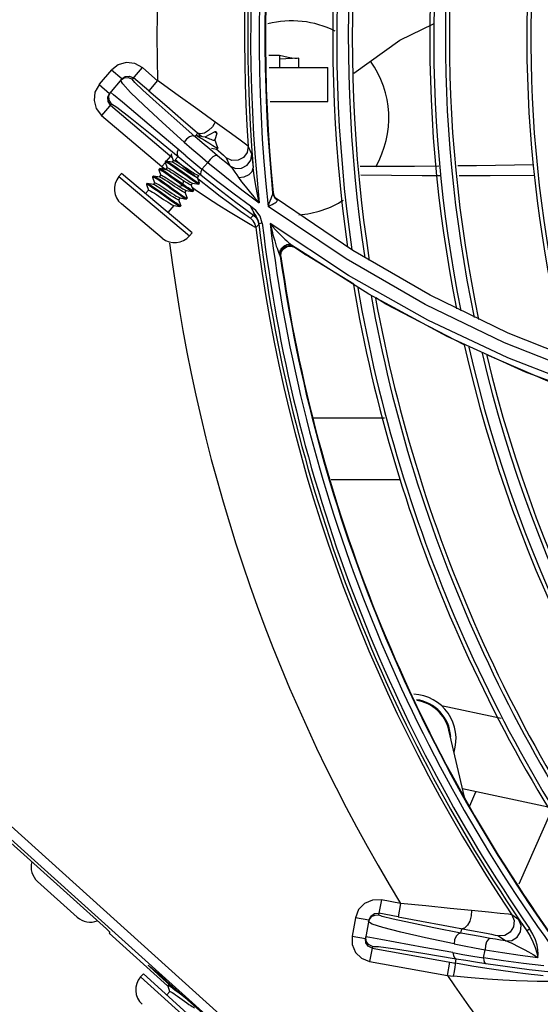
# Model space of a CAD drawing. Extents: x 40.7 to 137.4, y -250.8 to -221.5.
# Tile 181 of 256: x 71.3057 to 71.3712, y -247.3084 to -247.1846. Entities that reach past the tile are written whole.
import ezdxf

# ---------------------------------------------------------------- set-up
doc = ezdxf.new("R2010")
doc.units = 0
doc.header["$MEASUREMENT"] = 0
doc.layers.get('0').update_dxf_attribs({"linetype": 'CONTINUOUS'})

msp = doc.modelspace()

# ---------------------------------------------------------------- linework, layer by layer
at = {"color": 155}
for p, q in [((71.3370287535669, -247.1890569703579), (71.3383699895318, -247.1890569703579)), ((71.33836960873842, -247.1890874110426), (71.33836903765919, -247.1905829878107)), ((71.34081161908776, -247.189432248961), (71.33836953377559, -247.1895277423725)), ((71.33836960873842, -247.1890874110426), (71.3383699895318, -247.1890569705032)), ((71.33837526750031, -247.1890583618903), (71.33837419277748, -247.1890580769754)), ((71.34081161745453, -247.1905829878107), (71.34081161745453, -247.189432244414)), ((71.31571824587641, -247.1926735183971), (71.31729966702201, -247.1908851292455)), ((71.31854259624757, -247.1920242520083), (71.3172401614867, -247.190917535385)), ((71.3211122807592, -247.1906026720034), (71.31986118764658, -247.1920750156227)), ((71.32117638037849, -247.1906263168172), (71.32302720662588, -247.1922781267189)), ((71.33707164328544, -247.1905829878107), (71.34447405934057, -247.1905829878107)), ((71.34447405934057, -247.1948558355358), (71.34447405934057, -247.1905829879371)), ((71.3185425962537, -247.1920242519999), (71.3169963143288, -247.193843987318)), ((71.31839859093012, -247.1921937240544), (71.31885713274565, -247.1918826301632)), ((71.31866213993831, -247.1926583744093), (71.31839865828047, -247.1921944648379)), ((71.3185425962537, -247.1920242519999), (71.31898496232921, -247.1917185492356)), ((71.31898496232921, -247.1917185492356), (71.31952051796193, -247.1916749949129)), ((71.31952051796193, -247.1916749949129), (71.32000573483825, -247.1919049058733)), ((71.32192277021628, -247.1935338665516), (71.32000573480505, -247.1919049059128)), ((71.32302931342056, -247.1922316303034), (71.32192277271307, -247.1935338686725)), ((71.3156938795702, -247.1927372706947), (71.3169963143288, -247.193843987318)), ((71.31676602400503, -247.194329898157), (71.31699631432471, -247.1938439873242)), ((71.31751387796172, -247.1940154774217), (71.3171290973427, -247.1936877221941)), ((71.31724802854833, -247.1951503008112), (71.31600815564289, -247.1966094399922)), ((71.31680948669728, -247.1948654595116), (71.31676602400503, -247.194329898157)), ((71.31711470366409, -247.1953072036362), (71.31680948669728, -247.1948654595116)), ((71.31861030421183, -247.1949437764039), (71.31751387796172, -247.1940154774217)), ((71.33719173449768, -247.1948558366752), (71.34447405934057, -247.1948558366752)), ((71.3171147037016, -247.1953072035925), (71.32487528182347, -247.2019015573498)), ((71.31600804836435, -247.1966093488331), (71.32358808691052, -247.2030503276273)), ((71.32773920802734, -247.19926301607), (71.32810297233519, -247.1988349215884)), ((71.32945740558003, -247.1985112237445), (71.3289383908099, -247.1988320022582)), ((71.33025216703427, -247.1986698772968), (71.32898510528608, -247.1993316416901)), ((71.33048729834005, -247.1988666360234), (71.33022667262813, -247.1996971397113)), ((71.33048729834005, -247.1988666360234), (71.33025216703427, -247.1986698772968)), ((71.33044916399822, -247.1987364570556), (71.3303870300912, -247.1986844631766)), ((71.33020149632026, -247.1997155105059), (71.33024075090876, -247.1996905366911)), ((71.33022667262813, -247.1996971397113), (71.3302247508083, -247.1997007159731)), ((71.33024075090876, -247.1996905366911), (71.33024755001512, -247.1996809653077)), ((71.33024408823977, -247.1996416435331), (71.3302614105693, -247.1996209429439)), ((71.33024755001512, -247.1996809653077), (71.33026136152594, -247.1996209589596)), ((71.33063661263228, -247.2006715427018), (71.3302614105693, -247.1996209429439)), ((71.32658909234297, -247.2016943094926), (71.32545623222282, -247.2007396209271)), ((71.33055887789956, -247.2008244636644), (71.33063722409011, -247.2007308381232)), ((71.33488738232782, -247.2014700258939), (71.33444117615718, -247.2004830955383)), ((71.32358808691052, -247.2030503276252), (71.32402310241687, -247.202538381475)), ((71.32405774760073, -247.2023738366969), (71.32397940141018, -247.2024674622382)), ((71.32397988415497, -247.2025016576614), (71.3242348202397, -247.2032106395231)), ((71.32487659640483, -247.2025015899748), (71.32409076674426, -247.202368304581)), ((71.32413539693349, -247.202406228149), (71.32469463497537, -247.2017480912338)), ((71.32484123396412, -247.2014376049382), (71.32476288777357, -247.2015312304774)), ((71.32476336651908, -247.2015654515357), (71.32501827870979, -247.2022743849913)), ((71.32484274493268, -247.2024958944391), (71.32503230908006, -247.2022693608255)), ((71.32523656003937, -247.2022082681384), (71.32561839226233, -247.2017589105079)), ((71.32862740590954, -247.2033739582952), (71.32937386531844, -247.2025275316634)), ((71.33166587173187, -247.2019320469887), (71.33211986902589, -247.202933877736)), ((71.33495703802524, -247.2020788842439), (71.33506243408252, -247.2031885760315)), ((71.32327439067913, -247.2033103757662), (71.32319604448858, -247.2034040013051)), ((71.32319604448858, -247.2034040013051), (71.32319648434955, -247.2034382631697)), ((71.32319648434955, -247.2034382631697), (71.3234512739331, -247.2041469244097)), ((71.323307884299, -247.2033047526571), (71.32327396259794, -247.2033102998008)), ((71.32409382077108, -247.2034379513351), (71.32330800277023, -247.2033047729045)), ((71.32358808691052, -247.2030503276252), (71.3240796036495, -247.2034013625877)), ((71.32405928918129, -247.2034321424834), (71.32424884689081, -247.2032056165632)), ((71.32675282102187, -247.2043107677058), (71.32565267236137, -247.2035269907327)), ((71.32683062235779, -247.2042170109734), (71.32572357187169, -247.2034282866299)), ((71.33063531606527, -247.2049552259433), (71.32862740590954, -247.2033739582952)), ((71.31850449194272, -247.2039115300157), (71.31817935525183, -247.2043000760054)), ((71.31817939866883, -247.2043001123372), (71.32707378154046, -247.2117429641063)), ((71.32739891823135, -247.2113544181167), (71.31850449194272, -247.2039115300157)), ((71.32249093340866, -247.204246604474), (71.32241258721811, -247.2043402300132)), ((71.32241303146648, -247.204374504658), (71.32266782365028, -247.2050831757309)), ((71.32252438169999, -247.2042409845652), (71.32249054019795, -247.2042465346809)), ((71.32249237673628, -247.2053046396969), (71.32268192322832, -247.2050781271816)), ((71.32331031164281, -247.2043741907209), (71.32252450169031, -247.2042410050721)), ((71.32327583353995, -247.204368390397), (71.32346538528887, -247.2041418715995)), ((71.3246249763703, -247.2047896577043), (71.3254562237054, -247.2053469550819)), ((71.32583575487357, -247.2051522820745), (71.3247277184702, -247.2043627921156)), ((71.32591484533, -247.2050591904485), (71.32480774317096, -247.2042703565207)), ((71.32603874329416, -247.2046505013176), (71.32520705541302, -247.2040929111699)), ((71.3262705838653, -247.2053108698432), (71.32591484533, -247.2050591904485)), ((71.32630497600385, -247.2048270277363), (71.32603874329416, -247.2046505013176)), ((71.32627057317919, -247.2053108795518), (71.32630486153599, -247.2048271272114)), ((71.3280554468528, -247.2044111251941), (71.3282336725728, -247.2041981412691)), ((71.32832480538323, -247.2051154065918), (71.32806962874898, -247.2044060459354)), ((71.3283348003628, -247.2047676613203), (71.32814335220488, -247.2046117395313)), ((71.32970560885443, -247.205855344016), (71.3283348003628, -247.2047676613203)), ((71.32153561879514, -247.2064479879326), (71.32189846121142, -247.2060143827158)), ((71.32170747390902, -247.2051828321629), (71.32162912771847, -247.2052764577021)), ((71.32162912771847, -247.2052764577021), (71.32162957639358, -247.2053107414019)), ((71.32162957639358, -247.2053107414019), (71.32188437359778, -247.2060194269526)), ((71.32252679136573, -247.2053104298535), (71.32174099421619, -247.2051772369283)), ((71.32437550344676, -247.2071004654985), (71.32326685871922, -247.2063105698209)), ((71.3254562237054, -247.2053469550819), (71.32572227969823, -247.2055233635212)), ((71.32572233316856, -247.2055232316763), (71.32619245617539, -247.2054041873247)), ((71.32619223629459, -247.205404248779), (71.32583575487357, -247.2051522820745)), ((71.32619223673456, -247.2054042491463), (71.3262705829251, -247.2053106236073)), ((71.32648852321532, -247.2062836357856), (71.32667820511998, -247.2060569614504)), ((71.32675757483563, -247.2069873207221), (71.32650271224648, -247.2062785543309)), ((71.32664390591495, -247.2060511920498), (71.32742966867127, -247.2061843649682)), ((71.3272719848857, -247.2053473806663), (71.32746166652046, -247.2051207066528)), ((71.32754136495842, -247.2060517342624), (71.32728615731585, -247.2053423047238)), ((71.32775546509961, -247.2059533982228), (71.32742430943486, -247.2057270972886)), ((71.32742731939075, -247.2051149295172), (71.3282130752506, -247.2052480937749)), ((71.3274633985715, -247.2061788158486), (71.32754174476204, -247.2060851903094)), ((71.32754136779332, -247.2060517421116), (71.32754182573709, -247.2060854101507)), ((71.32824683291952, -247.2052425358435), (71.3282130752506, -247.2052480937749)), ((71.32824683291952, -247.2052425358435), (71.32832517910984, -247.2051489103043)), ((71.32832483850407, -247.2051154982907), (71.32832524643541, -247.2051490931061)), ((71.33757906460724, -247.2063318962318), (71.3375125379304, -247.2062831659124)), ((71.32570506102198, -247.2072198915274), (71.32589468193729, -247.2069932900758)), ((71.3259741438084, -247.2079236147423), (71.32571925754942, -247.2072148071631)), ((71.32586002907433, -247.2069874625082), (71.32664582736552, -247.2071206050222)), ((71.32667963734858, -247.2071149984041), (71.32664582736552, -247.2071206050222)), ((71.32667963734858, -247.2071149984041), (71.3267579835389, -247.2070213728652)), ((71.33289777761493, -247.2075170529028), (71.33509322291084, -247.2091385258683)), ((71.33779193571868, -247.2069615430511), (71.33806194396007, -247.2071713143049)), ((71.33780501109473, -247.206896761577), (71.33796685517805, -247.2070535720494)), ((71.34759723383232, -247.2135806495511), (71.337958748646, -247.2070618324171)), ((71.33798928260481, -247.207088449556), (71.33795875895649, -247.2070617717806)), ((71.32363434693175, -247.2120485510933), (71.31848494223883, -247.2077395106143)), ((71.32436779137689, -247.2088179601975), (71.32511122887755, -247.2079295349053)), ((71.32507659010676, -247.2079237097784), (71.3258623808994, -247.2080568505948)), ((71.32589620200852, -247.2080512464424), (71.3258623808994, -247.2080568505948)), ((71.32589620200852, -247.2080512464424), (71.32597454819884, -247.2079576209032)), ((71.32597417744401, -247.2079237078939), (71.32597469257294, -247.207958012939)), ((71.33538918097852, -247.2085644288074), (71.33472111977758, -247.2080309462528)), ((71.33705634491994, -247.2076931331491), (71.33695028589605, -247.2080529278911)), ((71.3467655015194, -247.2146613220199), (71.33695262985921, -247.2080527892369)), ((71.33509474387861, -247.2091395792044), (71.33473478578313, -247.2095448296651)), ((71.33541548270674, -247.2107135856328), (71.33577499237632, -247.2103100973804)), ((71.33621291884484, -247.2101719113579), (71.33577252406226, -247.2102244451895)), ((71.34706218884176, -247.2167170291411), (71.33719751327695, -247.2101907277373)), ((71.32739891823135, -247.2113544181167), (71.32707378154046, -247.2117429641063)), ((71.33842074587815, -247.2138164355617), (71.33844226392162, -247.2137210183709)), ((71.33978003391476, -247.2129841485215), (71.34027802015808, -247.2131747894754)), ((71.33981683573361, -247.2128791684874), (71.33986493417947, -247.2128986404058)), ((71.33985432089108, -247.2130345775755), (71.34027067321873, -247.2131938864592)), ((71.33986493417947, -247.2128986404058), (71.33989772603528, -247.2129153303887)), ((71.33990338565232, -247.2129191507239), (71.33989772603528, -247.2129153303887)), ((71.3399034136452, -247.2129190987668), (71.3402779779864, -247.2131747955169)), ((71.34963021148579, -247.2190953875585), (71.33990349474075, -247.2129187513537)), ((71.34027802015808, -247.2131747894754), (71.3407559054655, -247.2134988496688)), ((71.3407559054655, -247.2134988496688), (71.34121925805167, -247.2138107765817)), ((71.35734284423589, -247.2192117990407), (71.34759723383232, -247.2135806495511)), ((71.33833499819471, -247.2140044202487), (71.33847726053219, -247.2142966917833)), ((71.33839193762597, -247.2137946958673), (71.33833502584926, -247.2140044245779)), ((71.33847724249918, -247.2142965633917), (71.33855133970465, -247.2143474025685)), ((71.33855135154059, -247.2143474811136), (71.33859911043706, -247.2138175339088)), ((71.34121925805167, -247.2138107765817), (71.34169385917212, -247.2141279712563)), ((71.34772295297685, -247.217839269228), (71.34169387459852, -247.2141279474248)), ((71.35945213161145, -247.2244122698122), (71.34963021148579, -247.2190953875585)), ((71.35176870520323, -247.2203297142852), (71.35048695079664, -247.2195407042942)), ((71.367130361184, -247.2239736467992), (71.35734284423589, -247.2192117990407)), ((71.36160626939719, -247.2254484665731), (71.35176870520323, -247.2203297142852)), ((71.36931194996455, -247.228887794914), (71.35945213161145, -247.2244122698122)), ((71.37693250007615, -247.2279024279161), (71.367130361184, -247.2239736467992)), ((71.37666152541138, -247.229139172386), (71.36667895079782, -247.2251828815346)), ((71.3771120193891, -247.2309854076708), (71.36708095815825, -247.2270941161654)), ((71.37915747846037, -247.2325448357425), (71.36931194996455, -247.228887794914)), ((71.34262845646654, -247.234623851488), (71.35157163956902, -247.234623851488)), ((71.34486818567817, -247.2423760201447), (71.35358662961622, -247.2423760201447)), ((71.3662719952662, -247.2724288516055), (71.358760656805, -247.2708322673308)), ((71.36163280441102, -247.2823252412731), (71.35968355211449, -247.2738821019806)), ((71.37218778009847, -247.2835711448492), (71.36139059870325, -247.2812761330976)), ((71.36230471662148, -247.283389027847), (71.36308507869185, -247.281636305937)), ((71.36851264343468, -247.293217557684), (71.37256409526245, -247.2841178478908)), ((71.35118844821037, -247.295224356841), (71.35084123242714, -247.2971244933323)), ((71.35360307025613, -247.2956655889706), (71.35118832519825, -247.2952243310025)), ((71.35360308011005, -247.2956655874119), (71.3532959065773, -247.2973466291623)), ((71.3479214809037, -247.2974823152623), (71.34750325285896, -247.2997710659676)), ((71.34960280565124, -247.2977894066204), (71.34792150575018, -247.2974821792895)), ((71.34960280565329, -247.2977894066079), (71.34918452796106, -247.3000784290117)), ((71.34960280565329, -247.2977894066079), (71.34984658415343, -247.2972749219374)), ((71.34984658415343, -247.2972749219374), (71.35031460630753, -247.2969514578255)), ((71.35031460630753, -247.2969514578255), (71.350881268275, -247.2969053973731)), ((71.3532959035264, -247.2973466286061), (71.35088126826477, -247.2969053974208)), ((71.36848863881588, -247.2977350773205), (71.36761172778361, -247.2971055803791)), ((71.35002003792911, -247.2982824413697), (71.34956333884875, -247.2980082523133)), ((71.36119799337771, -247.2993981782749), (71.3612986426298, -247.2988473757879)), ((71.36254455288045, -247.299085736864), (71.36439479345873, -247.2994331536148)), ((71.36884465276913, -247.2982149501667), (71.36947373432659, -247.2990988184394)), ((71.36947373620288, -247.2990988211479), (71.36983823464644, -247.2988461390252)), ((71.34750322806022, -247.299771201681), (71.34918452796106, -247.3000784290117)), ((71.3492280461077, -247.3006143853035), (71.34918452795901, -247.3000784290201)), ((71.34971845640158, -247.2999681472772), (71.34922138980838, -247.2998767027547)), ((71.3511320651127, -247.3002238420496), (71.34971845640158, -247.2999681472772)), ((71.36593276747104, -247.2997481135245), (71.36682381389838, -247.3003865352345)), ((71.35005567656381, -247.3010838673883), (71.34971148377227, -247.3029674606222)), ((71.35001866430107, -247.3012864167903), (71.36050293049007, -247.303201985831)), ((71.36402156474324, -247.3025128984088), (71.364228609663, -247.3014874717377)), ((71.36050293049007, -247.303201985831), (71.3606089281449, -247.3026219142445)), ((71.36655131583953, -247.3028788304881), (71.36402156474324, -247.3025128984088)), ((71.34971134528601, -247.3029674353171), (71.35949634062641, -247.3047554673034)), ((71.35949634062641, -247.3047554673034), (71.35980352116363, -247.3030744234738)), ((71.36979213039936, -247.3039689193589), (71.37250417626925, -247.3042754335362)), ((71.35949634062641, -247.3047554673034), (71.36027188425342, -247.3048305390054))]:
    msp.add_line(p, q, dxfattribs=at)
at = {"color": 6, "linetype": 'Continuous'}
for p, q in [((71.27301044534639, -247.2575299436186), (71.3365234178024, -247.314705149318)), ((71.27196117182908, -247.2586955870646), (71.31660360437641, -247.2988832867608)), ((71.3357076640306, -247.3156131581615), (71.27219381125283, -247.2584371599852)), ((71.31293448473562, -247.2974025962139), (71.30794465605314, -247.2929097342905)), ((71.31705013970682, -247.2992995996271), (71.31693323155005, -247.2994294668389)), ((71.31693323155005, -247.2994294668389), (71.32428740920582, -247.3060497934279)), ((71.32125133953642, -247.3045313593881), (71.32091233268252, -247.3049078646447)), ((71.32091237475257, -247.3049079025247), (71.32953112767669, -247.3126682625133)), ((71.32987013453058, -247.3122917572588), (71.32125133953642, -247.3045313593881)), ((71.32456669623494, -247.3059399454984), (71.32410836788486, -247.3055273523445)), ((71.32417965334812, -247.3054481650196), (71.32871629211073, -247.3095321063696)), ((71.32432444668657, -247.3060086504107), (71.32432365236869, -247.3060429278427)), ((71.32432365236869, -247.3060429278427), (71.32455259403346, -247.3067603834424)), ((71.32440613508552, -247.3059179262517), (71.32432444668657, -247.3060086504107)), ((71.32477373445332, -247.3059829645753), (71.32443983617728, -247.3059135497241)), ((71.32418853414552, -247.3071760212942), (71.32456685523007, -247.306755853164)), ((71.32655985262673, -247.3075908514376), (71.32592361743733, -247.3071014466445))]:
    msp.add_line(p, q, dxfattribs=at)
at = {"color": 155}
for points in [[(71.34773661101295, -247.1912792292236), (71.35351315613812, -247.1871544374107), (71.3577404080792, -247.1850800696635)], [(71.32117638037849, -247.1906263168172), (71.32016735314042, -247.1900787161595), (71.31911102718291, -247.1899582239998), (71.31808805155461, -247.1902478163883), (71.31729966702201, -247.1908851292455)], [(71.34061193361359, -247.1894400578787), (71.34031913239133, -247.1894366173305), (71.33992926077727, -247.1893969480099), (71.33946654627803, -247.1893173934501), (71.33893443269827, -247.1891999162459), (71.33837526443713, -247.189058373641)], [(71.31571824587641, -247.1926735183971), (71.31516980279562, -247.1936821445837), (71.31504912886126, -247.1947384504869), (71.3153385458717, -247.1957614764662), (71.31600804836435, -247.1966093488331)], [(71.32640337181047, -247.1999633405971), (71.32364917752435, -247.1974888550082), (71.32132461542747, -247.195340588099), (71.31964714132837, -247.1937154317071), (71.31866213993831, -247.1926583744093)], [(71.31885713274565, -247.1918826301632), (71.31938231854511, -247.191846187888), (71.31986118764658, -247.1920750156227)], [(71.32773920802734, -247.19926301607), (71.3251156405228, -247.1969645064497), (71.32285785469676, -247.1949569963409), (71.32118993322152, -247.1934371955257), (71.32017785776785, -247.1924652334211), (71.31986118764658, -247.1920750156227)], [(71.33029168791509, -247.1974676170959), (71.32810454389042, -247.1958821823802), (71.32561514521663, -247.1940880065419), (71.32302931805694, -247.1922316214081)], [(71.31724802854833, -247.1951503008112), (71.31693838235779, -247.1946962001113), (71.31690108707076, -247.1941626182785), (71.3171290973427, -247.1936877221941)], [(71.32192277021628, -247.1935338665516), (71.32419123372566, -247.1954675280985), (71.32631797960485, -247.1972922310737), (71.32860962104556, -247.1992727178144)], [(71.31724802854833, -247.1951503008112), (71.31791786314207, -247.1955647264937), (71.31960747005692, -247.1968638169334), (71.32233211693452, -247.1990566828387), (71.32561839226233, -247.2017589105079)], [(71.32545623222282, -247.2007396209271), (71.32281127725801, -247.1984991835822), (71.31861030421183, -247.1949437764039)], [(71.33030324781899, -247.1974752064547), (71.3299376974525, -247.1980343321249), (71.32945740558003, -247.1985112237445)], [(71.33444131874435, -247.2004828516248), (71.33410442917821, -247.2002172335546), (71.33325056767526, -247.1995967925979), (71.33203380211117, -247.1987244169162), (71.33029168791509, -247.1974676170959)], [(71.3289383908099, -247.1988320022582), (71.32846176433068, -247.1989465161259), (71.32810297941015, -247.1988349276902)], [(71.3264030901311, -247.1999634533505), (71.32735477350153, -247.2008016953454), (71.32834589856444, -247.2016576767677), (71.32937253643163, -247.202527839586)], [(71.32773903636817, -247.1992630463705), (71.32744191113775, -247.1991788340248), (71.32705445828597, -247.1993004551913), (71.32668972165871, -247.1995803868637), (71.32640337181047, -247.1999633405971)], [(71.33058622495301, -247.2016797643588), (71.32959777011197, -247.2008548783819), (71.32864773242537, -247.2000480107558), (71.32773918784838, -247.199262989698)], [(71.32894642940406, -247.1997713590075), (71.3286872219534, -247.1996050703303), (71.32844692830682, -247.199454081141), (71.32823632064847, -247.1993279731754), (71.32805908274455, -247.1992304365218), (71.32792504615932, -247.1991680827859), (71.32785550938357, -247.1991470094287)], [(71.32902073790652, -247.1993371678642), (71.32868481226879, -247.1992850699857), (71.32827253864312, -247.1992173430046), (71.32785557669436, -247.1991470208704)], [(71.33063742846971, -247.2007313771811), (71.33059800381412, -247.2007424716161), (71.33050850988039, -247.2007192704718), (71.33037267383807, -247.2006577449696), (71.33019571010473, -247.2005610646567), (71.32998321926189, -247.2004347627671), (71.32974518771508, -247.2002867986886), (71.32948602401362, -247.2001208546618), (71.32894642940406, -247.1997713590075)], [(71.32902048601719, -247.1993371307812), (71.32913102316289, -247.1993636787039), (71.32926389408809, -247.1994097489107), (71.3294140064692, -247.1994699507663), (71.32957628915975, -247.1995380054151), (71.32973697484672, -247.1996044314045), (71.32988875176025, -247.1996622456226), (71.33002058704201, -247.1997030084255), (71.33012444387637, -247.1997217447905), (71.33020149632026, -247.1997155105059)], [(71.32562346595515, -247.200881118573), (71.32549575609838, -247.2012383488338), (71.32549585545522, -247.2015420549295), (71.32561842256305, -247.2017589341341)], [(71.32982323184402, -247.2007333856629), (71.33001402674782, -247.2007598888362), (71.33026634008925, -247.2007973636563), (71.33050497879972, -247.2008344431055)], [(71.3304088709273, -247.2008195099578), (71.33098028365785, -247.2013114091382), (71.33133268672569, -247.201619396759), (71.33155766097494, -247.2018230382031), (71.3316659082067, -247.2019318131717)], [(71.33050501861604, -247.2008344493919), (71.33051782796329, -247.2008359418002), (71.33055939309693, -247.2008245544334)], [(71.33063661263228, -247.2006715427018), (71.33064058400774, -247.2007267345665), (71.33063742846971, -247.2007313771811)], [(71.33444117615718, -247.2004830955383), (71.33431411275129, -247.2012539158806), (71.3338547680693, -247.2018897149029), (71.33316055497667, -247.20225364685), (71.33237452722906, -247.2022692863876), (71.33166587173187, -247.2019320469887)], [(71.32397940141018, -247.2024674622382), (71.32397775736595, -247.2024951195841), (71.32397988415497, -247.2025016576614)], [(71.32565267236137, -247.2035269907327), (71.32529175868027, -247.2032715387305), (71.32495667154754, -247.2030377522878), (71.32465852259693, -247.2028347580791), (71.32440697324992, -247.2026705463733), (71.32420936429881, -247.2025512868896), (71.3240697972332, -247.2024804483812), (71.32399194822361, -247.2024611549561), (71.32397940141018, -247.2024674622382)], [(71.32409069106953, -247.2023682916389), (71.32407166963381, -247.2023673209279), (71.32405756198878, -247.2023738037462)], [(71.32572357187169, -247.2034282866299), (71.32536918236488, -247.2031772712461), (71.32504029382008, -247.2029479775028), (71.32474261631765, -247.2027451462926), (71.3244895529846, -247.2025796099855), (71.32429034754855, -247.2024593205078), (71.3241498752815, -247.202387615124), (71.32409069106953, -247.2023682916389)], [(71.32476288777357, -247.2015312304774), (71.32475895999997, -247.2015417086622), (71.32476336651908, -247.2015654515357)], [(71.32614522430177, -247.2032599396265), (71.32585381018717, -247.2030660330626), (71.32558332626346, -247.2028896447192), (71.32534696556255, -247.2027409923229), (71.32514699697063, -247.2026230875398), (71.32498919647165, -247.2025413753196), (71.3248766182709, -247.2025015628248)], [(71.32503230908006, -247.2022693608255), (71.3250842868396, -247.2022629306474), (71.32519054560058, -247.2023017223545), (71.32534589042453, -247.2023821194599), (71.32554606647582, -247.2025000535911), (71.3257861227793, -247.202651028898), (71.32605836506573, -247.2028286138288), (71.32634769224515, -247.203021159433), (71.32664526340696, -247.2032209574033), (71.32694490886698, -247.2034221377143), (71.32723643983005, -247.2036160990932), (71.32750501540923, -247.2037912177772), (71.32774090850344, -247.2039395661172), (71.32794040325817, -247.2040571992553), (71.3280983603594, -247.2041390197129), (71.3282105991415, -247.2041788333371)], [(71.3279696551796, -247.2044702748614), (71.32683278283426, -247.2035443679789), (71.32523666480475, -247.2022081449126)], [(71.32561849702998, -247.2017587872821), (71.32655081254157, -247.2025273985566), (71.32752334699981, -247.2033201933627), (71.32853294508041, -247.2041333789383)], [(71.32658909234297, -247.2016943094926), (71.32759131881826, -247.202526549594), (71.32862595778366, -247.2033742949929)], [(71.33058616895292, -247.2016797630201), (71.33034250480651, -247.2016520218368), (71.32999828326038, -247.2018253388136), (71.32965651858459, -247.202137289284), (71.32937254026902, -247.2025278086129)], [(71.32937386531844, -247.2025275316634), (71.33150138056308, -247.2042563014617), (71.33365654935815, -247.2059512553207), (71.33583864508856, -247.2076121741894)], [(71.33211990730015, -247.2029336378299), (71.33160807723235, -247.2025184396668), (71.33109684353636, -247.2021004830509), (71.33058622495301, -247.2016797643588)], [(71.33211986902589, -247.202933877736), (71.33283092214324, -247.203267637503), (71.33361554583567, -247.2032482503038), (71.33430613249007, -247.2028828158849), (71.33476342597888, -247.2022450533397), (71.33488738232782, -247.2014700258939)], [(71.33488753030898, -247.2014693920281), (71.33490080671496, -247.2015480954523), (71.33492362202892, -247.2017480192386), (71.33495703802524, -247.2020788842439)], [(71.3247277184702, -247.2043627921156), (71.32438152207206, -247.2041188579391), (71.32406492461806, -247.2038995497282), (71.32378675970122, -247.2037123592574), (71.32355512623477, -247.203564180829), (71.32337607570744, -247.2034601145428), (71.32325544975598, -247.2034050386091), (71.32319604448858, -247.2034040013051)], [(71.32480774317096, -247.2042703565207), (71.32446030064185, -247.2040257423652), (71.32414173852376, -247.20380505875), (71.32386167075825, -247.20361647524), (71.3236290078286, -247.2034679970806), (71.32345144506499, -247.2033650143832), (71.32333255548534, -247.2033110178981), (71.323307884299, -247.2033047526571)], [(71.32520705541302, -247.2040929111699), (71.32494717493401, -247.2039213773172), (71.32470774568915, -247.2037671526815), (71.32449785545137, -247.2036374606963), (71.32432180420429, -247.2035363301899), (71.32418590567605, -247.2034687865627), (71.32409383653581, -247.2034379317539)], [(71.32424884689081, -247.2032056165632), (71.32430028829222, -247.2031990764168), (71.32440677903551, -247.2032378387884), (71.32456442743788, -247.2033194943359), (71.3247645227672, -247.2034374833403), (71.32500199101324, -247.2035868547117), (71.32527427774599, -247.2037644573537), (71.32556705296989, -247.2039593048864), (71.32586529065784, -247.2041595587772), (71.32616023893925, -247.2043575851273), (71.326450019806, -247.2045504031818), (71.32672128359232, -247.2047273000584), (71.32695950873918, -247.2048770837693), (71.32715933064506, -247.2049947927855), (71.32731556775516, -247.2050755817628), (71.32742718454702, -247.2051150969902)], [(71.3280554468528, -247.2044111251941), (71.32800342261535, -247.2044175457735), (71.32789656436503, -247.2043784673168), (71.32773976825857, -247.2042971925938), (71.32753968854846, -247.2041792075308), (71.3273010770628, -247.2040290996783), (71.32702919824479, -247.2038517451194), (71.32673875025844, -247.2036584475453), (71.32614522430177, -247.2032599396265)], [(71.32862595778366, -247.2033742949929), (71.32848933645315, -247.2036924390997), (71.32845548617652, -247.2039586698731), (71.32853306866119, -247.20413322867)], [(71.33211978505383, -247.2029337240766), (71.33224963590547, -247.2030626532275), (71.33240530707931, -247.2032468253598), (71.33258174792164, -247.2034757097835), (71.3327776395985, -247.203745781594), (71.33299519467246, -247.2040603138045), (71.33324132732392, -247.2044300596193)], [(71.3332413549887, -247.2044300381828), (71.33394843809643, -247.2043260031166), (71.33454880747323, -247.2040493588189), (71.33494297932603, -247.2036480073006), (71.33506243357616, -247.2031885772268)], [(71.33583639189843, -247.2076122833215), (71.33556531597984, -247.2063603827), (71.3353462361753, -247.2052099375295), (71.33517625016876, -247.2041512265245), (71.3350624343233, -247.2031885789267)], [(71.35841713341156, -247.2029875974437), (71.35537701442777, -247.2030180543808), (71.34851838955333, -247.2030153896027)], [(71.37032985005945, -247.202824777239), (71.3631491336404, -247.2029401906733), (71.36082503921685, -247.2029634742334)], [(71.32241258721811, -247.2043402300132), (71.32240854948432, -247.204352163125), (71.32241303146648, -247.204374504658)], [(71.32493397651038, -247.2060044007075), (71.32419596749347, -247.2054779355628), (71.32383606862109, -247.2052224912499), (71.32349564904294, -247.2049836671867), (71.32318461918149, -247.2047698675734), (71.32291638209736, -247.2045918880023), (71.32269954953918, -247.2044568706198), (71.32253978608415, -247.2043695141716), (71.32244208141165, -247.2043340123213), (71.32241258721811, -247.2043402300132)], [(71.32502327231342, -247.2059185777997), (71.32427412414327, -247.2053843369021), (71.32391047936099, -247.205126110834), (71.32357060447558, -247.2048879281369), (71.3232646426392, -247.2046774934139), (71.32299874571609, -247.204500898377), (71.32278230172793, -247.2043660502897), (71.32262240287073, -247.2042779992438), (71.32252438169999, -247.2042409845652)], [(71.32268192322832, -247.2050781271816), (71.32273391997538, -247.2050717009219), (71.32284079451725, -247.2051107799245), (71.32299776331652, -247.2051921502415), (71.32319777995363, -247.2053101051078), (71.3234361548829, -247.2054600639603), (71.32370799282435, -247.2056373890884), (71.32399861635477, -247.2058308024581), (71.32459174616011, -247.2062290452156)], [(71.32648852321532, -247.2062836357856), (71.32643699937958, -247.2062901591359), (71.32633046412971, -247.2062513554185), (71.32617290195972, -247.2061697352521), (71.32597300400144, -247.2060518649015), (71.32573549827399, -247.2059024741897), (71.32546327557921, -247.2057249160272), (71.3251706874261, -247.2055301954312), (71.32487263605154, -247.2053300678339), (71.32457746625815, -247.2051318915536), (71.32428731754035, -247.2049388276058), (71.32401597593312, -247.2047618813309), (71.32377792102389, -247.2046122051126), (71.32357813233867, -247.2044945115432), (71.32342173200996, -247.2044136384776), (71.32331032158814, -247.2043741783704)], [(71.32346538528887, -247.2041418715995), (71.32351151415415, -247.2041343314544), (71.3236034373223, -247.2041652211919), (71.32373950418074, -247.2042328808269), (71.32391569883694, -247.2043341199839), (71.32412568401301, -247.2044638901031), (71.32436514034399, -247.2046181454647), (71.3246249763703, -247.2047896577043)], [(71.3272719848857, -247.2053473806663), (71.32722300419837, -247.2053544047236), (71.32712412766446, -247.2053197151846), (71.32697758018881, -247.2052452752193), (71.32678833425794, -247.2051350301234), (71.32656169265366, -247.2049935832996), (71.32630497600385, -247.2048270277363)], [(71.3282130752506, -247.2052480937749), (71.32819459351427, -247.2052437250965), (71.32808016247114, -247.2051938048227), (71.32790657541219, -247.2050942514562), (71.32767816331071, -247.2049489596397), (71.32740383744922, -247.204765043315), (71.32709234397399, -247.2045497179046), (71.32675282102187, -247.2043107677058)], [(71.32832524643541, -247.2051490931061), (71.32827848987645, -247.2051520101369), (71.32816705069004, -247.2051046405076), (71.3279941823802, -247.2050064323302), (71.3277658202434, -247.2048617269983), (71.32748986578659, -247.2046766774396), (71.32717540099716, -247.2044595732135), (71.32683062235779, -247.2042170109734)], [(71.32853294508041, -247.2041333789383), (71.33071058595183, -247.2058487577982), (71.33289777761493, -247.2075170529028)], [(71.33472111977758, -247.2080309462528), (71.33266674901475, -247.2065076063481), (71.33063531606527, -247.2049552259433)], [(71.33324132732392, -247.2044300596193), (71.33360116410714, -247.204944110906), (71.33403871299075, -247.2055157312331), (71.33455121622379, -247.2061455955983), (71.3351457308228, -247.2068409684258), (71.3358366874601, -247.2076124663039)], [(71.35856704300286, -247.2042015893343), (71.35632221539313, -247.2042043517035), (71.3486266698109, -247.2041270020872)], [(71.37043935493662, -247.2041525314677), (71.36486025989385, -247.2041938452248), (71.36099148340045, -247.2041986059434)], [(71.32326685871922, -247.2063105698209), (71.32291350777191, -247.2060607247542), (71.32258647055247, -247.2058328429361), (71.32229192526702, -247.2056326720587), (71.32204295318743, -247.2054707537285), (71.32184776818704, -247.2053537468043), (71.32171160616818, -247.2052859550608), (71.32163857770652, -247.2052707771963), (71.32162912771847, -247.2052764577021)], [(71.32174083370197, -247.2051772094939), (71.32171798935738, -247.2051767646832), (71.32170711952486, -247.2051827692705)], [(71.32445611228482, -247.207008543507), (71.32372137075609, -247.2064852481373), (71.32335197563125, -247.2062218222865), (71.32299668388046, -247.2059705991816), (71.32266664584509, -247.2057407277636), (71.32237348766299, -247.2055412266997), (71.3221249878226, -247.2053795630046), (71.32193087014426, -247.2052629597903), (71.32179387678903, -247.205193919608), (71.32174083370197, -247.2051772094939)], [(71.32189846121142, -247.2060143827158), (71.32194949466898, -247.2060077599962), (71.32205496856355, -247.2060459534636), (71.32221195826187, -247.2061270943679), (71.32241114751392, -247.2062444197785), (71.3226482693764, -247.2063934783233), (71.32291823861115, -247.2065694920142), (71.32321098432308, -247.2067642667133)], [(71.32570506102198, -247.2072198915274), (71.32565312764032, -247.207226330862), (71.32554704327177, -247.2071876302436), (71.32539179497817, -247.2071073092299), (71.32519165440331, -247.2069894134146), (71.32495139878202, -247.2068383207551), (71.32467906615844, -247.2066606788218), (71.32438967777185, -247.2064680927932), (71.32409156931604, -247.2062679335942), (71.32379178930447, -247.2060666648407), (71.32350039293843, -247.2058727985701), (71.32323223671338, -247.2056979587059), (71.32299613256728, -247.2055494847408), (71.32279678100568, -247.205431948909), (71.32263894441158, -247.2053502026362), (71.32252679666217, -247.2053104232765)], [(71.32459174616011, -247.2062290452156), (71.32488296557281, -247.2064228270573), (71.32515356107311, -247.2065992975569), (71.32539023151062, -247.2067481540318), (71.32559027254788, -247.2068661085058), (71.32574813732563, -247.2069478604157), (71.32585995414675, -247.206987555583)], [(71.32664582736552, -247.2071206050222), (71.3265551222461, -247.2070872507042), (71.32639689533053, -247.2070011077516), (71.32618396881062, -247.2068687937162), (71.32592445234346, -247.2066970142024), (71.32562258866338, -247.2064898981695), (71.32528929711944, -247.20625637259), (71.32493397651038, -247.2060044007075)], [(71.32675811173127, -247.2070217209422), (71.32673365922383, -247.2070285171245), (71.32664266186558, -247.2069979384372), (71.32649017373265, -247.2069164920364), (71.32628158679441, -247.2067878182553), (71.32602265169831, -247.2066167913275), (71.3257201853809, -247.2064098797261), (71.32538353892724, -247.2061741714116), (71.32502327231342, -247.2059185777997)], [(71.32572227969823, -247.2055233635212), (71.32597808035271, -247.2056893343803), (71.32620443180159, -247.2058306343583), (71.32639382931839, -247.2059410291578), (71.32654078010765, -247.2060157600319), (71.326643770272, -247.2060513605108)], [(71.32742966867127, -247.2061843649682), (71.3273819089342, -247.2061698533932), (71.32724962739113, -247.2061046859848), (71.32706023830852, -247.2059915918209), (71.3268161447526, -247.2058333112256), (71.32652398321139, -247.2056352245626), (71.32619223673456, -247.2054042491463)], [(71.32754182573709, -247.2060854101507), (71.32753226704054, -247.2060912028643), (71.32745956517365, -247.2060762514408), (71.32732576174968, -247.2060098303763), (71.32713371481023, -247.2058951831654), (71.32688846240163, -247.2057359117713), (71.3265977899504, -247.2055384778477), (71.32627057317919, -247.2053108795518)], [(71.3274633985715, -247.2061788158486), (71.32745364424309, -247.2061845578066), (71.32742966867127, -247.2061843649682)], [(71.33383935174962, -247.2098319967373), (71.33300322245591, -247.2093279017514), (71.33197683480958, -247.2086949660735), (71.33075425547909, -247.2079223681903), (71.32934046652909, -247.2070070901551), (71.32775546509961, -247.2059533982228)], [(71.33400177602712, -247.2090665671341), (71.33347427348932, -247.2086931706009), (71.332792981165, -247.2081993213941), (71.3319444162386, -247.2075708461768), (71.33091404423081, -247.2067910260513), (71.32970560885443, -247.205855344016)], [(71.33751253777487, -247.206283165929), (71.33751167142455, -247.2062913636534), (71.33751256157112, -247.2063165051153), (71.33751495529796, -247.2063560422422)], [(71.3375125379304, -247.2062831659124), (71.33758551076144, -247.2065815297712), (71.33773821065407, -247.2068480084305), (71.33795880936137, -247.2070618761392)], [(71.33757906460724, -247.2063318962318), (71.33765217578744, -247.2066302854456), (71.33780501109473, -247.206896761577)], [(71.32321098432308, -247.2067642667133), (71.32380799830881, -247.207165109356), (71.32409628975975, -247.2073569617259), (71.32436782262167, -247.2075340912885), (71.32460790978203, -247.2076851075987), (71.32480844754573, -247.20780328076), (71.324964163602, -247.2078838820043), (71.32507650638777, -247.2079238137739)], [(71.3258623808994, -247.2080568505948), (71.32584146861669, -247.2080517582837), (71.32572478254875, -247.2079999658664), (71.32554846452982, -247.2078982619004), (71.32531798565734, -247.2077513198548), (71.32504180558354, -247.2075658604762), (71.32472448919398, -247.2073462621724), (71.32437550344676, -247.2071004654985)], [(71.32597469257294, -247.207958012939), (71.32592144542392, -247.2079588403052), (71.32580758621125, -247.2079087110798), (71.32563418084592, -247.2078094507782), (71.32540465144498, -247.2076633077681), (71.32512381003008, -247.2074747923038), (71.32480423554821, -247.2072539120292), (71.32445611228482, -247.207008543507)], [(71.32675763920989, -247.2069874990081), (71.32676207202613, -247.2070064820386), (71.32675811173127, -247.2070217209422)], [(71.33695031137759, -247.208052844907), (71.33720015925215, -247.2079260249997), (71.33744052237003, -247.2078000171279), (71.33765758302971, -247.2076920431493), (71.33783704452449, -247.2075933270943), (71.33797217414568, -247.2075023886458), (71.33805938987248, -247.2074218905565), (71.33810296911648, -247.207343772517), (71.33810749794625, -247.2072618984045), (71.33806129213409, -247.2071721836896)], [(71.33737530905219, -247.2068481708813), (71.33727611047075, -247.2070916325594), (71.3371676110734, -247.2073729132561), (71.33705634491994, -247.2076931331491)], [(71.33751495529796, -247.2063560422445), (71.33750421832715, -247.2064888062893), (71.33745563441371, -247.2066453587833), (71.33737530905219, -247.2068481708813)], [(71.33751496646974, -247.2063560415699), (71.33760335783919, -247.2066804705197), (71.33779193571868, -247.2069615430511)], [(71.33806129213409, -247.2071721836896), (71.33802355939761, -247.2071257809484), (71.33798928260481, -247.207088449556)], [(71.33471874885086, -247.2080311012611), (71.33484041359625, -247.2082451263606), (71.3349475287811, -247.2084395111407), (71.33504189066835, -247.2086169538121)], [(71.33471875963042, -247.2080311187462), (71.33481590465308, -247.2082103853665), (71.33490344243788, -247.2083774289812), (71.33498166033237, -247.2085330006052), (71.33505004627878, -247.2086764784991), (71.33510798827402, -247.2088073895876), (71.33515395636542, -247.2089236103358), (71.33518531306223, -247.2090199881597), (71.33520080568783, -247.2090938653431), (71.33519969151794, -247.2091443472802), (71.33518061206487, -247.2091690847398), (71.33514350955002, -247.2091661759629), (71.33509318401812, -247.209138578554)], [(71.33504189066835, -247.2086169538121), (71.3351968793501, -247.2089197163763), (71.33526657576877, -247.2090478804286), (71.3353434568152, -247.209173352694), (71.33543186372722, -247.2093091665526), (71.33552658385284, -247.2094671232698), (71.33561607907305, -247.2096483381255)], [(71.33621556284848, -247.2101718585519), (71.33594707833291, -247.2092744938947), (71.33538918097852, -247.2085644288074)], [(71.33541548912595, -247.2107135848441), (71.33527466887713, -247.2106508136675), (71.33496967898, -247.210486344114), (71.33449302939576, -247.2102159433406), (71.33383935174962, -247.2098319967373)], [(71.33473475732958, -247.2095448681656), (71.33462303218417, -247.2094839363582), (71.3343818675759, -247.2093273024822), (71.33400177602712, -247.2090665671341)], [(71.33541548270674, -247.2107135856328), (71.33530034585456, -247.2102707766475), (71.33506881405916, -247.2098707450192), (71.33473478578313, -247.2095448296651)], [(71.33509474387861, -247.2091395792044), (71.3354237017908, -247.2094597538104), (71.335656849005, -247.2098589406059), (71.33577499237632, -247.2103100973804)], [(71.33561607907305, -247.2096483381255), (71.33569014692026, -247.2098445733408), (71.33574234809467, -247.2100411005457), (71.33577252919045, -247.2102244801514)], [(71.33577252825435, -247.2102244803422), (71.33577550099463, -247.2102702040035), (71.33577633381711, -247.2102987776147), (71.33577500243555, -247.2103100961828)], [(71.3371948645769, -247.2101907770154), (71.33755302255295, -247.2106025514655), (71.33789027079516, -247.2109775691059), (71.33820732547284, -247.2113192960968), (71.338504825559, -247.2116304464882), (71.33878218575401, -247.2119121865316), (71.33904039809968, -247.2121658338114), (71.33928094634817, -247.2123939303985), (71.33950572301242, -247.2125976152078), (71.33971399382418, -247.2127749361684), (71.33990338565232, -247.2129191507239)], [(71.33719487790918, -247.2101907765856), (71.33732036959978, -247.2107067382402), (71.33744127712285, -247.2111800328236), (71.3375574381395, -247.2116149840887), (71.33766893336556, -247.212015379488), (71.33777583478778, -247.2123839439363)], [(71.33777583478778, -247.2123839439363), (71.33787765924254, -247.2127208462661), (71.33797450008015, -247.2130277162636), (71.33806793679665, -247.2133099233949), (71.3381592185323, -247.2135700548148), (71.3382487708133, -247.2138057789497), (71.33833499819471, -247.2140044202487)], [(71.33844226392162, -247.2137210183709), (71.33847869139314, -247.2136179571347), (71.33852755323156, -247.2135156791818), (71.33858805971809, -247.2134150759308)], [(71.33847724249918, -247.2142965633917), (71.33852564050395, -247.2137657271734), (71.33880400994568, -247.2133149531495), (71.33925271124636, -247.2130353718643), (71.33978003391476, -247.2129841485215)], [(71.33858805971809, -247.2134150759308), (71.3386601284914, -247.213316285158), (71.33874360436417, -247.2132201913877)], [(71.33859911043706, -247.2138175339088), (71.33887737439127, -247.2133658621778), (71.33932617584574, -247.213085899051), (71.33985432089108, -247.2130345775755)], [(71.33874360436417, -247.2132201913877), (71.3388371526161, -247.2131291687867), (71.33893786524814, -247.2130466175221)], [(71.33893786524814, -247.2130466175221), (71.33904541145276, -247.2129735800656), (71.3391658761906, -247.2129087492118), (71.33930685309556, -247.2128551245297), (71.33948865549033, -247.2128233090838), (71.33951978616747, -247.2128226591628), (71.33967031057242, -247.2128388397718), (71.33981683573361, -247.2128791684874)], [(71.36667895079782, -247.2251828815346), (71.35669518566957, -247.2203651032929), (71.3467655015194, -247.2146613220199)], [(71.36708095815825, -247.2270941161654), (71.35704520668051, -247.2223456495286), (71.34706218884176, -247.2167170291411)], [(71.37573824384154, -247.2312692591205), (71.37210740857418, -247.2300075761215), (71.36447056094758, -247.2267126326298)], [(71.35118832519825, -247.2952243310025), (71.35008413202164, -247.2952434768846), (71.3490874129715, -247.295676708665), (71.348329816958, -247.2964559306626), (71.3479214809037, -247.2974823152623)], [(71.36252418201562, -247.2965696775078), (71.35985052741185, -247.2962921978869), (71.35678582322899, -247.2959818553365), (71.35360307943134, -247.2956655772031)], [(71.36252426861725, -247.2965696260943), (71.36248725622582, -247.2972366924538), (71.36230975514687, -247.2978898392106), (71.3620206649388, -247.2984271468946), (71.3616651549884, -247.2987646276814), (71.36129865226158, -247.2988473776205)], [(71.36761180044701, -247.2971053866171), (71.36718706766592, -247.2970437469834), (71.36613715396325, -247.2969333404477), (71.36464726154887, -247.2967862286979), (71.36252418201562, -247.2965696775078)], [(71.34956292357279, -247.2980076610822), (71.34972690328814, -247.2975997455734), (71.35003023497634, -247.2972937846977)], [(71.35003023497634, -247.2972937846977), (71.35041605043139, -247.2971304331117), (71.35084123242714, -247.2971244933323)], [(71.36119799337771, -247.2993981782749), (71.35779605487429, -247.2987230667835), (71.35485374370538, -247.2981166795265), (71.35266223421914, -247.2976370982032), (71.35130764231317, -247.2973031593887), (71.35084123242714, -247.2971244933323)], [(71.3532959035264, -247.2973466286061), (71.35622749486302, -247.2978870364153), (71.35898088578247, -247.2984037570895), (71.36254455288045, -247.299085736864)], [(71.36761172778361, -247.2971055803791), (71.36788717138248, -247.2978369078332), (71.36780716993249, -247.2986172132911), (71.36738789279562, -247.2992793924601), (71.3667150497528, -247.2996858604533), (71.36593276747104, -247.2997481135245)], [(71.36682381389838, -247.3003865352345), (71.36760645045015, -247.3003200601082), (71.36827624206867, -247.2999109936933), (71.36869160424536, -247.2992492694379), (71.36876879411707, -247.2984683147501), (71.36848863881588, -247.2977350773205)], [(71.36848847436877, -247.2977344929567), (71.36853829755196, -247.2977945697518), (71.36865503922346, -247.2979519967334), (71.36884465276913, -247.2982149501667)], [(71.36034241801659, -247.3007470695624), (71.35672875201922, -247.2999798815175), (71.35365089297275, -247.2992797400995), (71.35139469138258, -247.2987085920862), (71.35002003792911, -247.2982824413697)], [(71.36947371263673, -247.2990988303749), (71.36990747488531, -247.2998014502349), (71.37025530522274, -247.3005109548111), (71.37053205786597, -247.301217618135), (71.37073895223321, -247.301887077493), (71.37088213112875, -247.3024778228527)], [(71.37088245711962, -247.3024743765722), (71.37091447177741, -247.302015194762), (71.37087975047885, -247.3014920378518), (71.37076985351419, -247.3009024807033), (71.37056817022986, -247.3002467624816), (71.37026001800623, -247.2995488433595), (71.36983853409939, -247.298842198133)], [(71.34750325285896, -247.2997710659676), (71.34752180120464, -247.3008515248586), (71.34794544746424, -247.3018266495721), (71.34870760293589, -247.3025679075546), (71.34971134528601, -247.3029674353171)], [(71.35005567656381, -247.3010838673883), (71.34956046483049, -247.3008454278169), (71.34926137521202, -247.3004019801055), (71.34922138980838, -247.2998767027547)], [(71.3601743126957, -247.3018592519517), (71.35654809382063, -247.3012024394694), (71.3511320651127, -247.3002238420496)], [(71.36119781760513, -247.2993983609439), (71.36088044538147, -247.2994780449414), (71.36058931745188, -247.2997936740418), (71.36040237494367, -247.300243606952), (71.36034241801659, -247.3007470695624)], [(71.36489215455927, -247.3000711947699), (71.3636162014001, -247.2998498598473), (71.36238324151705, -247.2996249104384), (71.3611979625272, -247.2993981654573)], [(71.36489210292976, -247.3000712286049), (71.36465416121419, -247.3001745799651), (71.36443044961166, -247.3005150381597), (71.36428194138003, -247.3009823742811), (71.36422823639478, -247.3014916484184)], [(71.36439479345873, -247.2994331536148), (71.3650287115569, -247.2995534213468), (71.36548789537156, -247.2996439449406), (71.36578454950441, -247.299707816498), (71.36593268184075, -247.2997478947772)], [(71.36682372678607, -247.3003863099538), (71.36618069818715, -247.3002838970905), (71.36553683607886, -247.3001788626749), (71.36489215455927, -247.3000711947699)], [(71.36682363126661, -247.3003866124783), (71.36700709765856, -247.3004363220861), (71.36724744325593, -247.3005258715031), (71.36753365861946, -247.3006480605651), (71.3678622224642, -247.3008002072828), (71.36823717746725, -247.3009844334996), (71.36866723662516, -247.301205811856), (71.36915659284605, -247.3014679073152), (71.36969734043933, -247.3017693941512), (71.37027884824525, -247.3021077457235), (71.37088222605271, -247.3024776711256)], [(71.35001866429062, -247.3012864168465), (71.34953346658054, -247.3010564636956), (71.3492280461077, -247.3006143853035)], [(71.35005567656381, -247.3010838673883), (71.35084296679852, -247.301107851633), (71.35295576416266, -247.3013880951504), (71.35641198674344, -247.3019248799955), (71.3606089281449, -247.3026219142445)], [(71.36034212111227, -247.3007473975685), (71.3615953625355, -247.3010003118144), (71.36289250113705, -247.3012487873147), (71.36422821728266, -247.301491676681)], [(71.364228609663, -247.3014874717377), (71.36644230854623, -247.3018452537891), (71.36866038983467, -247.3021741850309), (71.37088245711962, -247.3024743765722)], [(71.36017432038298, -247.3018592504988), (71.36141727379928, -247.3020805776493), (71.36270133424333, -247.302300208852), (71.36402126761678, -247.302517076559)], [(71.36017444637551, -247.3018591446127), (71.36024245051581, -247.3022323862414), (71.36039438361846, -247.302495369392), (71.36060896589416, -247.3026219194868)], [(71.3606089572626, -247.3026217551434), (71.36180067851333, -247.3028212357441), (71.36303931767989, -247.3030215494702), (71.36432024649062, -247.3032209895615)], [(71.36402126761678, -247.302517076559), (71.3640620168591, -247.3028609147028), (71.364165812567, -247.3031084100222), (71.36432027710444, -247.3032207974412)], [(71.3716263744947, -247.3035004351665), (71.36908644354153, -247.3032079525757), (71.36655131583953, -247.3028788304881)], [(71.36027188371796, -247.304830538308), (71.36037742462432, -247.3042204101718), (71.36045719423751, -247.3037065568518), (71.3605023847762, -247.3033434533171), (71.36050293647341, -247.3032019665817)], [(71.3644657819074, -247.3038693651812), (71.36255334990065, -247.3035609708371), (71.36050295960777, -247.3032018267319)], [(71.36432024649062, -247.3032209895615), (71.36706382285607, -247.3036177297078), (71.36979213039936, -247.3039689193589)], [(71.3715229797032, -247.3047588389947), (71.37087945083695, -247.3046992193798), (71.37004250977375, -247.3046121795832), (71.36899339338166, -247.3044921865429), (71.36771115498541, -247.3043320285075), (71.36619677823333, -247.3041259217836), (71.3644657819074, -247.3038693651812)], [(71.3735708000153, -247.305478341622), (71.37341746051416, -247.3054943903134), (71.37307109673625, -247.3055044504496), (71.37252310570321, -247.3055086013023), (71.37176503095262, -247.3055029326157), (71.37078887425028, -247.3054844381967), (71.36958352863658, -247.3054494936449), (71.36813844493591, -247.3053916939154), (71.3664564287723, -247.3053059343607), (71.36455693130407, -247.3051859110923), (71.3624792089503, -247.305027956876), (71.36027188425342, -247.3048305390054)]]:
    msp.add_lwpolyline(points, dxfattribs=at)
at = {"color": 6, "linetype": 'Continuous'}
for points in [[(71.31705013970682, -247.2992995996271), (71.31699250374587, -247.2992405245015), (71.3168302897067, -247.2990892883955), (71.31660360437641, -247.2988832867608)], [(71.32187565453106, -247.3034457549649), (71.32206202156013, -247.3035860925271), (71.32256532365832, -247.3040159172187), (71.32330895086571, -247.3046698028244), (71.3241795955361, -247.3054481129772)], [(71.3241083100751, -247.3055273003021), (71.3232430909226, -247.3047429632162), (71.32251492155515, -247.3040719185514), (71.32203474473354, -247.303616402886), (71.32187565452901, -247.3034457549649)], [(71.32592361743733, -247.3071014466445), (71.32557955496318, -247.3068389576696), (71.32526099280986, -247.3065993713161), (71.32497389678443, -247.306388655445), (71.32473095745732, -247.3062178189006), (71.32454014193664, -247.3060938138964), (71.32440652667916, -247.3060211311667), (71.32433409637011, -247.3060033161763), (71.32432444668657, -247.3060086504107)], [(71.32443967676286, -247.3059135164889), (71.32441686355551, -247.3059122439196), (71.32440578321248, -247.3059178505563)], [(71.32543531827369, -247.306578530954), (71.32534445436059, -247.3065102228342), (71.32505872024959, -247.3063002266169), (71.32481624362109, -247.3061296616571), (71.32462648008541, -247.3060060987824), (71.32449207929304, -247.3059321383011), (71.32443967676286, -247.3059135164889)], [(71.32456685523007, -247.306755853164), (71.3246180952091, -247.3067510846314), (71.32472211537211, -247.3067930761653), (71.32487606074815, -247.3068798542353), (71.32507086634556, -247.307004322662), (71.32530242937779, -247.3071618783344), (71.32556584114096, -247.3073475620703), (71.32585133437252, -247.3075528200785)], [(71.32585133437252, -247.3075528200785), (71.32643342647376, -247.3079750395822), (71.32671457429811, -247.3081772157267), (71.32697950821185, -247.3083640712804), (71.32721396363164, -247.3085236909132), (71.32741008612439, -247.3086490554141), (71.32756277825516, -247.3087352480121), (71.32767359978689, -247.308779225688)]]:
    msp.add_lwpolyline(points, dxfattribs=at)
at = {"color": 155}
for centre, radius, start, end in [((71.53132658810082, -247.1868971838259), 0.2083655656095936, 157.1206484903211, 181.4797776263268), ((71.53132658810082, -247.1868971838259), 0.1969391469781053, 159.48260751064, 184.7450997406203), ((71.53132658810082, -247.1868971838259), 0.1965835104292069, 159.4827368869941, 186.0488069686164), ((71.53132658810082, -247.1868971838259), 0.1973534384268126, 159.7881115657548, 183.9473457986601), ((71.53132658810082, -247.1868971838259), 0.1955230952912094, 159.7237022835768, 186.2116053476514), ((71.53132658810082, -247.1868971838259), 0.1947860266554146, 160.9928016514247, 185.7333335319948), ((71.53132658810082, -247.1868971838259), 0.1947198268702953, 161.0110808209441, 185.7281499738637), ((71.53132658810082, -247.1868971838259), 0.1862599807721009, 162.584151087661, 188.1055036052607), ((71.53132658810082, -247.1868971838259), 0.1857594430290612, 162.7207677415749, 188.2365964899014), ((71.53132658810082, -247.1868971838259), 0.1842944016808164, 163.1202071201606, 188.6196116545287), ((71.53132658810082, -247.1868971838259), 0.1837939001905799, 163.2565396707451, 188.7502442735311), ((71.53132658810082, -247.1868971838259), 0.1740518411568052, 165.8952943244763, 191.2683695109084), ((71.53132658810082, -247.1868971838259), 0.1735513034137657, 166.0300991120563, 191.396441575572), ((71.53132658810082, -247.1868971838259), 0.1720862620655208, 166.4242077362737, 191.7705226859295), ((71.53132658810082, -247.1868971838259), 0.1715857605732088, 166.558709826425, 191.8980705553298), ((71.53132658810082, -247.1868971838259), 0.1618437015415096, 169.1608980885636, 194.3526378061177), ((71.53132658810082, -247.1868971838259), 0.16134316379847, 169.2937733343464, 194.4772513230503), ((71.33992147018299, -247.1969283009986), 0.01220813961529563, 63.49497591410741, 104.2651482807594), ((71.33992147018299, -247.1969283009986), 0.01220813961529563, 329.8566754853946, 35.79346417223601), ((71.33030868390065, -247.1987780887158), 0.000122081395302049, 50.07728511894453, 117.5756294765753), ((71.33037081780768, -247.1988300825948), 0.000122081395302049, 342.5789407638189, 50.07728511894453), ((71.53132658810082, -247.1868971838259), 0.2083655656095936, 184.4462073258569, 184.5325217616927), ((71.32005186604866, -247.2058669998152), 0.002441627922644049, 140.0772851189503, 230.0772850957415), ((71.33992147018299, -247.1969283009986), 0.01220813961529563, 274.2094139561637, 302.2128527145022), ((71.53132658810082, -247.1868971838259), 0.1973534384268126, 186.9312869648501, 213.9473339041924), ((71.53132658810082, -247.1868971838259), 0.1969404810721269, 186.8025672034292, 214.7309519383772), ((71.53132658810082, -247.1868971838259), 0.1964959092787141, 186.8026329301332, 214.7300582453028), ((71.53132658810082, -247.1868971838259), 0.195523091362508, 186.8422074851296, 216.210892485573), ((71.32520127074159, -247.2101760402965), 0.002441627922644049, 230.0772851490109, 320.0772851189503), ((71.53132658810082, -247.1868971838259), 0.2083655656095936, 187.1019122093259, 211.4670103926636), ((71.53132658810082, -247.1868971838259), 0.1947860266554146, 188.0863084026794, 215.7333320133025), ((71.53132658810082, -247.1868971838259), 0.1947198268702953, 188.0983991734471, 215.7281499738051), ((71.53132658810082, -247.1868971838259), 0.1862599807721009, 189.5896382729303, 218.105503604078), ((71.53132658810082, -247.1868971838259), 0.1857594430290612, 189.7225194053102, 218.2365964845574), ((71.53132658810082, -247.1868971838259), 0.1842944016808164, 190.1108522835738, 218.6196116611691), ((71.53132658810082, -247.1868971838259), 0.1837939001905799, 190.2433301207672, 218.75024428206), ((71.53132658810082, -247.1868971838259), 0.1740518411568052, 192.8005442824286, 221.2683695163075), ((71.53132658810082, -247.1868971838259), 0.1735513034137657, 192.9307999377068, 221.3964415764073), ((71.53132658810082, -247.1868971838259), 0.1720862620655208, 193.3113783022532, 221.7705226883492), ((71.53132658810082, -247.1868971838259), 0.1715857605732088, 193.4411825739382, 221.898070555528), ((71.3549730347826, -247.2749696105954), 0.005615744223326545, 342.4787665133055, 86.93206820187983), ((71.3549730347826, -247.2749696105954), 0.004944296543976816, 3.472950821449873, 82.80609279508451), ((71.3549730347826, -247.2749696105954), 0.00483442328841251, 13.00000000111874, 82.05175289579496), ((71.53132658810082, -247.1868971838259), 0.2083655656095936, 214.4462073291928, 241.4670103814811)]:
    msp.add_arc(centre, radius, start, end, dxfattribs=at)
at = {"color": 6, "linetype": 'Continuous'}
for centre, start, end in [((71.30957842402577, -247.2910952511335), 164.5621210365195, 227.9999999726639), ((71.31456825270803, -247.2955881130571), 228.0000000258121, 291.4681494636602), ((71.32272681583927, -247.3065416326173), 138.0000000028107, 227.9999999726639)]:
    msp.add_arc(centre, 0.002441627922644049, start, end, dxfattribs=at)

doc.saveas('drawing.dxf')
